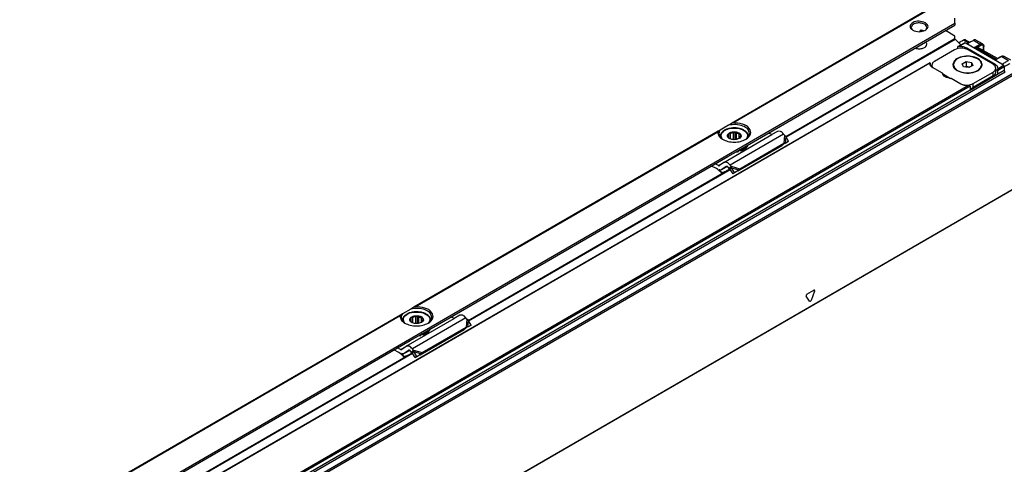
# Model space of a CAD drawing. Header units: millimetres. Extents: x -746 to 1106, y -92 to 517.
# Tile 25 of 55: x -198 to -128, y 39 to 71. Entities that reach past the tile are written whole.
import ezdxf

# ---------------------------------------------------------------- set-up
doc = ezdxf.new("R2010")
doc.units = ezdxf.units.MM

# ---------------------------------------------------------------- blocks, each defined once
blk = doc.blocks.new('REGLA_SV2-720-T__27', base_point=(-976.44, -160.07))
at = {"color": 7, "linetype": 'Continuous'}
for p, q in [((-431.35, 187.01), (-395.72, 207.63)), ((-395.57, 207.58), (-394.35, 206.37)), ((-394.96, 206.01), (-393.6, 206.8)), ((-393.11, 206.57), (-393.5, 206.79)), ((-393.28, 207.39), (-392.46, 206.92)), ((-389.76, 206.58), (-391.16, 207.39)), ((-395.65, 205.34), (-399.9, 202.89)), ((-395.07, 205.88), (-395.07, 205.57)), ((-393.11, 205.75), (-387.1, 202.27)), ((-387.52, 202.27), (-392.82, 205.34)), ((-390.73, 205.85), (-390.79, 205.88)), ((-386.61, 203.47), (-390.73, 205.85)), ((-389.49, 205.14), (-389.49, 206.04)), ((-400.86, 202.6), (-965.46, -124.18)), ((-400.91, 202.39), (-400.89, 202.51)), ((-400.83, 202.55), (-400.83, 202.07)), ((-400.48, 201.68), (-400.48, 202.07)), ((-395.93, 202.05), (-395.93, 202.21)), ((-394.05, 202.38), (-393.23, 202.86)), ((-393.75, 201.74), (-394.05, 202.38)), ((-393.23, 202.86), (-393.23, 201.8)), ((-393.23, 202.86), (-392.11, 202.68)), ((-391.81, 202.04), (-392.63, 201.56)), ((-392.11, 202.68), (-391.81, 202.04)), ((-392.11, 202.68), (-392.11, 201.86)), ((-389.93, 202.05), (-389.93, 202.21)), ((-385.8, 203.91), (-386.71, 203.42)), ((-385.77, 203.93), (-385.58, 203.99)), ((-385.29, 202.05), (-385.68, 202.27)), ((-383.8, 203.13), (-385.2, 203.94)), ((-400.48, 201.94), (-400.66, 201.83)), ((-398.25, 200.38), (-400.32, 201.58)), ((-398.23, 200.29), (-396.54, 199.3)), ((-392.63, 201.56), (-393.75, 201.74)), ((-393.23, 201.8), (-393.42, 201.69)), ((-392.44, 201.67), (-393.23, 201.8)), ((-392.34, 196.82), (-386.59, 200.15)), ((-391.76, 198.18), (-387.52, 200.63)), ((-386.93, 200.64), (-386.93, 201.45)), ((-386.59, 200.97), (-386.59, 200.15)), ((-386.51, 201.45), (-386.52, 201.34)), ((-385.15, 201.8), (-385.15, 200.97)), ((-394.31, 198.1), (-396.38, 199.29)), ((-387.52, 199.82), (-391.76, 197.36)), ((-392.34, 197.64), (-392.34, 196.82)), ((-498.52, 148.13), (-443.19, 180.15)), ((-383.07, 175.93), (-962.19, -159.25)), ((-639.94, 66.28), (-510.36, 141.28))]:
    blk.add_line(p, q, dxfattribs=at)
at = {"color": 3, "linetype": 'Continuous'}
for p, q in [((-431.29, 186.91), (-395.57, 207.58)), ((-394.72, 206.08), (-393.5, 206.79)), ((-392.75, 206.76), (-393.78, 207.36)), ((-385.68, 202.27), (-393.11, 206.57)), ((-391.66, 207.35), (-390.24, 206.53)), ((-391.35, 205.89), (-390.24, 206.53)), ((-390.79, 205.88), (-390.1, 206.29)), ((-393.11, 205.48), (-393.11, 205.75)), ((-386.85, 203.28), (-391.35, 205.89)), ((-389.55, 205.17), (-389.55, 205.96)), ((-400.89, 202.51), (-965.22, -124.1)), ((-400.48, 201.99), (-400.69, 201.87)), ((-387.1, 201.91), (-387.1, 202.27)), ((-385.7, 203.9), (-386.85, 203.28)), ((-386.52, 201.34), (-385.29, 202.05)), ((-385.7, 203.9), (-384.28, 203.08)), ((-385.15, 200.97), (-964.27, -134.21)), ((-964.08, -134.47), (-384.96, 200.71)), ((-962.34, -134.75), (-383.22, 200.43)), ((-962.15, -135.01), (-383.03, 200.17)), ((-387.52, 199.82), (-387.52, 200.63)), ((-386.59, 200.97), (-385.15, 201.8)), ((-391.76, 197.36), (-391.76, 198.18)), ((-392.34, 197.64), (-957.08, -129.22)), ((-392.69, 197.76), (-957.01, -128.85)), ((-498.46, 148.03), (-443.11, 180.06)), ((-383.03, 176.03), (-962.15, -159.15)), ((-426.92, 153.64), (-425.41, 154.51)), ((-425.26, 154.3), (-426.01, 152.35)), ((-426.32, 152.18), (-427.07, 153.25)), ((-639.88, 66.18), (-510.29, 141.18))]:
    blk.add_line(p, q, dxfattribs=at)
blk.add_arc((-390.37, 206.29), 0.276, 359.1864, 60.8137, dxfattribs=at)
at = {"color": 7, "linetype": 'Continuous'}
for centre, radius, start, end in [((-394.69, 205.54), 0.541, 93.0856, 119.78), ((-385.46, 203.47), 0.535, 61.1481, 103.334), ((-385.43, 201.8), 0.283, 0.0306, 59.9695)]:
    blk.add_arc(centre, radius, start, end, dxfattribs=at)
for points, knots in [([(-395.72, 207.63), (-395.69, 207.63), (-395.64, 207.64), (-395.59, 207.6), (-395.57, 207.58)], [0, 0, 0, 0, 0.0695574, 0.1640678, 0.1640678, 0.1640678, 0.1640678]), ([(-393.78, 207.36), (-393.9, 207.29), (-394.14, 207.16), (-394.43, 207), (-394.65, 206.88), (-394.75, 206.83), (-394.79, 206.81)], [0, 0, 0, 0, 0.4158, 0.831604, 0.99358, 1.155556, 1.155556, 1.155556, 1.155556]), ([(-393.28, 207.39), (-393.33, 207.41), (-393.42, 207.45), (-393.56, 207.44), (-393.68, 207.4), (-393.74, 207.37), (-393.78, 207.36)], [0, 0, 0, 0, 0.1484705, 0.312642, 0.4122035, 0.5188611, 0.5188611, 0.5188611, 0.5188611]), ([(-393.6, 206.8), (-393.58, 206.81), (-393.55, 206.82), (-393.51, 206.8), (-393.5, 206.79)], [0, 0, 0, 0, 0.0468022, 0.1042475, 0.1042475, 0.1042475, 0.1042475]), ([(-393.11, 206.57), (-392.99, 206.63), (-392.75, 206.76), (-392.39, 206.96), (-392.02, 207.15), (-391.78, 207.28), (-391.66, 207.35)], [0, 0, 0, 0, 0.408675, 0.817349, 1.233153, 1.648953, 1.648953, 1.648953, 1.648953]), ([(-391.16, 207.39), (-391.2, 207.41), (-391.3, 207.45), (-391.44, 207.43), (-391.56, 207.4), (-391.62, 207.37), (-391.66, 207.35)], [0, 0, 0, 0, 0.1484705, 0.312642, 0.4122035, 0.5188611, 0.5188611, 0.5188611, 0.5188611]), ([(-389.76, 206.58), (-389.72, 206.55), (-389.65, 206.5), (-389.59, 206.42), (-389.55, 206.33), (-389.51, 206.24), (-389.5, 206.14), (-389.5, 206.09), (-389.5, 206.07)], [0, 0, 0, 0, 0.1396054, 0.2468126, 0.3063617, 0.4319103, 0.5343947, 0.5992442, 0.5992442, 0.5992442, 0.5992442]), ([(-394.96, 206.01), (-394.97, 206.01), (-395, 205.99), (-395.03, 205.96), (-395.06, 205.92), (-395.07, 205.9), (-395.07, 205.88)], [0, 0, 0, 0, 0.0400546, 0.0934012, 0.1325496, 0.1784159, 0.1784159, 0.1784159, 0.1784159]), ([(-394.72, 206.08), (-394.43, 206.08), (-393.87, 206.08), (-393.35, 205.86), (-393.11, 205.75)], [0, 0, 0, 0, 0.875241, 1.666828, 1.666828, 1.666828, 1.666828]), ([(-390.79, 205.88), (-390.81, 205.89), (-390.85, 205.9), (-390.93, 205.91), (-391.05, 205.92), (-391.17, 205.92), (-391.27, 205.9), (-391.33, 205.89), (-391.35, 205.89)], [0, 0, 0, 0, 0.0419182, 0.1275053, 0.2532958, 0.3829707, 0.4882212, 0.5609967, 0.5609967, 0.5609967, 0.5609967]), ([(-389.5, 206.07), (-389.5, 206.07), (-389.5, 206.06), (-389.49, 206.06), (-389.49, 206.05), (-389.49, 206.04), (-389.49, 206.04)], [0, 0, 0, 0, 0.00156689, 0.01253514, 0.01899915, 0.02546316, 0.02546316, 0.02546316, 0.02546316]), ([(-400.32, 201.58), (-400.49, 201.69), (-400.79, 201.88), (-400.87, 202.24), (-400.91, 202.39)], [0, 0, 0, 0, 0.573572, 1.041979, 1.041979, 1.041979, 1.041979]), ([(-400.89, 202.51), (-400.89, 202.52), (-400.89, 202.54), (-400.88, 202.57), (-400.87, 202.59), (-400.86, 202.6), (-400.86, 202.6)], [0, 0, 0, 0, 0.0290335, 0.0618154, 0.0878657, 0.1004797, 0.1004797, 0.1004797, 0.1004797]), ([(-400.86, 202.6), (-400.85, 202.6), (-400.85, 202.6), (-400.83, 202.61), (-400.83, 202.57), (-400.83, 202.56), (-400.83, 202.55)], [0, 0, 0, 0, 0.00678221, 0.01356443, 0.04625814, 0.07032487, 0.07032487, 0.07032487, 0.07032487]), ([(-399.9, 202.89), (-400.06, 202.78), (-400.37, 202.58), (-400.45, 202.22), (-400.48, 202.07)], [0, 0, 0, 0, 0.573572, 1.041979, 1.041979, 1.041979, 1.041979]), ([(-400.48, 202.07), (-400.47, 201.97), (-400.45, 201.78), (-400.33, 201.62), (-400.26, 201.54)], [0, 0, 0, 0, 0.2757596, 0.5755628, 0.5755628, 0.5755628, 0.5755628]), ([(-389.83, 202.21), (-389.94, 202.53), (-390.19, 203.29), (-391.47, 203.86), (-392.93, 204.08), (-394.39, 203.86), (-395.67, 203.29), (-395.92, 202.53), (-396.03, 202.21)], [0, 0, 0, 0, 0.988581, 2.299572, 3.868095, 5.436619, 6.74761, 7.736191, 7.736191, 7.736191, 7.736191]), ([(-395.78, 202.75), (-395.84, 202.66), (-395.97, 202.46), (-396.01, 202.24), (-396.03, 202.13)], [0, 0, 0, 0, 0.3496244, 0.6799095, 0.6799095, 0.6799095, 0.6799095]), ([(-396.03, 202.21), (-395.97, 201.97), (-395.85, 201.42), (-395.38, 201.11), (-395.12, 200.94)], [0, 0, 0, 0, 0.72603, 1.615067, 1.615067, 1.615067, 1.615067]), ([(-390.81, 203.44), (-391.32, 203.64), (-392.37, 204.05), (-393.99, 203.9), (-395.48, 203.4), (-395.8, 202.56), (-395.93, 202.21)], [0, 0, 0, 0, 1.607876, 3.343987, 4.834442, 5.923568, 5.923568, 5.923568, 5.923568]), ([(-395.93, 202.21), (-395.83, 201.9), (-395.59, 201.17), (-394.35, 200.61), (-392.93, 200.4), (-391.51, 200.61), (-390.27, 201.17), (-390.03, 201.9), (-389.93, 202.21)], [0, 0, 0, 0, 0.956691, 2.225392, 3.743318, 5.261244, 6.529945, 7.486636, 7.486636, 7.486636, 7.486636]), ([(-395.79, 201.53), (-395.83, 201.61), (-395.91, 201.77), (-395.92, 201.96), (-395.93, 202.05)], [0, 0, 0, 0, 0.2768325, 0.544419, 0.544419, 0.544419, 0.544419]), ([(-395.12, 200.94), (-394.6, 200.74), (-393.51, 200.31), (-391.84, 200.46), (-390.3, 200.98), (-389.97, 201.85), (-389.83, 202.21)], [0, 0, 0, 0, 1.661471, 3.455453, 4.99559, 6.12102, 6.12102, 6.12102, 6.12102]), ([(-389.93, 202.21), (-389.98, 202.45), (-390.1, 202.97), (-390.56, 203.27), (-390.81, 203.44)], [0, 0, 0, 0, 0.70261, 1.562968, 1.562968, 1.562968, 1.562968]), ([(-389.83, 202.13), (-389.85, 202.24), (-389.89, 202.47), (-390.02, 202.66), (-390.08, 202.76)], [0, 0, 0, 0, 0.3305744, 0.6805326, 0.6805326, 0.6805326, 0.6805326]), ([(-389.93, 202.05), (-389.94, 201.95), (-389.95, 201.76), (-390.04, 201.59), (-390.08, 201.5)], [0, 0, 0, 0, 0.2798675, 0.5704392, 0.5704392, 0.5704392, 0.5704392]), ([(-386.93, 201.45), (-386.97, 201.61), (-387.05, 201.96), (-387.35, 202.16), (-387.52, 202.27)], [0, 0, 0, 0, 0.468406, 1.041979, 1.041979, 1.041979, 1.041979]), ([(-387.1, 202.27), (-386.93, 202.16), (-386.63, 201.96), (-386.55, 201.61), (-386.51, 201.45)], [0, 0, 0, 0, 0.573572, 1.041979, 1.041979, 1.041979, 1.041979]), ([(-386.85, 203.28), (-386.84, 203.3), (-386.82, 203.33), (-386.78, 203.36), (-386.75, 203.4), (-386.72, 203.41), (-386.71, 203.42)], [0, 0, 0, 0, 0.0554568, 0.1072276, 0.1550481, 0.1981063, 0.1981063, 0.1981063, 0.1981063]), ([(-385.77, 203.93), (-385.77, 203.93), (-385.78, 203.92), (-385.78, 203.92), (-385.79, 203.92), (-385.79, 203.91), (-385.8, 203.91)], [0, 0, 0, 0, 0.00171113, 0.01368907, 0.02451276, 0.026059, 0.026059, 0.026059, 0.026059]), ([(-385.68, 202.27), (-385.57, 202.34), (-385.33, 202.47), (-384.99, 202.67), (-384.63, 202.88), (-384.4, 203.01), (-384.28, 203.08)], [0, 0, 0, 0, 0.401384, 0.802768, 1.211156, 1.619548, 1.619548, 1.619548, 1.619548]), ([(-385.15, 201.76), (-385.07, 201.81), (-384.89, 201.91), (-384.6, 202.08), (-384.28, 202.26), (-384.05, 202.4), (-383.93, 202.47)], [0, 0, 0, 0, 0.299256, 0.598512, 1.006576, 1.412705, 1.412705, 1.412705, 1.412705]), ([(-396.38, 199.29), (-396.85, 199.34), (-397.67, 199.41), (-398.08, 200.09), (-398.25, 200.38)], [0, 0, 0, 0, 1.332097, 2.278226, 2.278226, 2.278226, 2.278226]), ([(-387.52, 200.63), (-387.35, 200.74), (-387.05, 200.94), (-386.97, 201.3), (-386.93, 201.45)], [0, 0, 0, 0, 0.573572, 1.041979, 1.041979, 1.041979, 1.041979]), ([(-387.52, 199.82), (-387.35, 199.93), (-387.05, 200.13), (-386.97, 200.48), (-386.93, 200.64)], [0, 0, 0, 0, 0.573572, 1.041979, 1.041979, 1.041979, 1.041979]), ([(-386.93, 201.19), (-386.86, 201.13), (-386.72, 201.02), (-386.63, 200.87), (-386.59, 200.79)], [0, 0, 0, 0, 0.2784394, 0.5274307, 0.5274307, 0.5274307, 0.5274307]), ([(-386.59, 200.97), (-386.59, 201), (-386.58, 201.07), (-386.56, 201.16), (-386.54, 201.26), (-386.53, 201.31), (-386.52, 201.34)], [0, 0, 0, 0, 0.0923988, 0.209338, 0.2900054, 0.3724617, 0.3724617, 0.3724617, 0.3724617]), ([(-384.96, 200.71), (-385.01, 200.74), (-385.12, 200.8), (-385.14, 200.91), (-385.15, 200.97)], [0, 0, 0, 0, 0.1603525, 0.3392879, 0.3392879, 0.3392879, 0.3392879]), ([(-392.69, 197.76), (-392.99, 197.76), (-393.55, 197.76), (-394.06, 197.99), (-394.31, 198.1)], [0, 0, 0, 0, 0.875241, 1.666828, 1.666828, 1.666828, 1.666828]), ([(-393.93, 197.93), (-393.55, 197.87), (-392.8, 197.76), (-392.1, 198.04), (-391.76, 198.18)], [0, 0, 0, 0, 1.137157, 2.217641, 2.217641, 2.217641, 2.217641]), ([(-392.34, 197.64), (-392.35, 197.66), (-392.38, 197.72), (-392.48, 197.75), (-392.58, 197.77), (-392.66, 197.76), (-392.69, 197.76)], [0, 0, 0, 0, 0.076293, 0.183125, 0.285862, 0.3966881, 0.3966881, 0.3966881, 0.3966881]), ([(-392.34, 197.13), (-392.24, 197.16), (-392.04, 197.22), (-391.85, 197.32), (-391.76, 197.36)], [0, 0, 0, 0, 0.3193034, 0.6252407, 0.6252407, 0.6252407, 0.6252407])]:
    blk.add_open_spline(points, degree=3, knots=knots, dxfattribs=at)
at = {"color": 3, "linetype": 'Continuous'}
for points, knots in [([(-389.76, 206.58), (-389.78, 206.59), (-389.85, 206.62), (-389.98, 206.63), (-390.11, 206.6), (-390.19, 206.55), (-390.24, 206.53)], [0, 0, 0, 0, 0.0904388, 0.2277459, 0.3586837, 0.5054492, 0.5054492, 0.5054492, 0.5054492]), ([(-389.55, 205.96), (-389.56, 206.04), (-389.57, 206.18), (-389.7, 206.34), (-389.91, 206.38), (-390.03, 206.32), (-390.1, 206.29)], [0, 0, 0, 0, 0.226035, 0.4089413, 0.5896318, 0.811409, 0.811409, 0.811409, 0.811409]), ([(-389.49, 206.04), (-389.5, 206.04), (-389.5, 206.03), (-389.5, 206.02), (-389.5, 206.01), (-389.51, 206), (-389.52, 205.99), (-389.52, 205.98), (-389.54, 205.97), (-389.55, 205.96), (-389.55, 205.96)], [0, 0, 0, 0, 0.0078326, 0.0156652, 0.0317757, 0.0484591, 0.0571521, 0.0658451, 0.0909714, 0.1025475, 0.1025475, 0.1025475, 0.1025475]), ([(-385.7, 203.9), (-385.7, 203.9), (-385.7, 203.91), (-385.71, 203.91), (-385.72, 203.91), (-385.73, 203.92), (-385.74, 203.92), (-385.75, 203.92), (-385.76, 203.92), (-385.77, 203.93), (-385.77, 203.93)], [0, 0, 0, 0, 0.00687495, 0.01374991, 0.02719769, 0.0403884, 0.04682456, 0.05326073, 0.07055502, 0.07859701, 0.07859701, 0.07859701, 0.07859701]), ([(-385.7, 203.9), (-385.66, 203.92), (-385.58, 203.96), (-385.45, 203.99), (-385.32, 203.99), (-385.24, 203.96), (-385.2, 203.94)], [0, 0, 0, 0, 0.1247468, 0.2832637, 0.3843946, 0.5176912, 0.5176912, 0.5176912, 0.5176912]), ([(-425.26, 154.3), (-425.24, 154.38), (-425.2, 154.53), (-425.35, 154.52), (-425.41, 154.51)], [0, 0, 0, 0, 0.2036598, 0.3571808, 0.3571808, 0.3571808, 0.3571808]), ([(-426.92, 153.64), (-426.98, 153.58), (-427.1, 153.48), (-427.08, 153.32), (-427.07, 153.25)], [0, 0, 0, 0, 0.2443305, 0.4481876, 0.4481876, 0.4481876, 0.4481876]), ([(-426.32, 152.18), (-426.26, 152.16), (-426.12, 152.13), (-426.05, 152.27), (-426.01, 152.35)], [0, 0, 0, 0, 0.1536528, 0.3979015, 0.3979015, 0.3979015, 0.3979015])]:
    blk.add_open_spline(points, degree=3, knots=knots, dxfattribs=at)
at = {"color": 7, "linetype": 'Continuous'}
blk.add_open_spline([(-392.82, 205.34), (-393.3, 205.51), (-394.24, 205.85), (-395.18, 205.51), (-395.65, 205.34)], degree=3, dxfattribs=at)
blk = doc.blocks.new('SOPORTE_SV2-T__28', base_point=(-984.07, -154.91))
at = {"color": 3, "linetype": 'Continuous'}
for p, q in [((-442.53, 189.87), (-399.94, 214.53)), ((-400.67, 214.18), (-442.83, 189.77)), ((-506.43, 146.77), (-395.58, 210.94)), ((-402.73, 209.47), (-402.96, 209.33)), ((-445.64, 188.14), (-510.01, 150.89)), ((-509.71, 151), (-445.74, 188.02)), ((-431.83, 187.52), (-443.14, 180.97)), ((-431.62, 187.26), (-431.77, 185.59)), ((-431.36, 187.03), (-431.48, 185.62)), ((-445.62, 180.85), (-444.49, 181.51)), ((-442.94, 180.71), (-441.08, 180.2)), ((-442.83, 180.39), (-441.27, 179.96)), ((-512.82, 149.26), (-651.43, 69.04)), ((-651.13, 69.14), (-512.91, 149.14)), ((-499, 148.64), (-510.32, 142.09)), ((-498.8, 148.38), (-498.94, 146.71)), ((-498.54, 148.15), (-498.66, 146.74)), ((-647.85, 64.92), (-506.43, 146.77)), ((-512.8, 141.97), (-511.66, 142.63)), ((-510.11, 141.83), (-508.26, 141.32)), ((-510, 141.51), (-508.44, 141.08))]:
    blk.add_line(p, q, dxfattribs=at)
at = {"color": 7, "linetype": 'Continuous'}
for p, q in [((-441.37, 184.05), (-395.58, 210.54)), ((-395.58, 210.94), (-395.58, 212)), ((-402.96, 209.17), (-402.96, 209.33)), ((-402.79, 209.19), (-402.43, 209.4)), ((-395.58, 208.25), (-397.56, 209.4)), ((-395.58, 207.59), (-395.58, 208.25)), ((-442.83, 189.77), (-443.49, 189.39)), ((-445.26, 188.37), (-445.64, 188.14)), ((-443.49, 189.39), (-445.26, 188.37)), ((-444.44, 181.54), (-434.31, 187.4)), ((-443.44, 187.34), (-443.39, 187.67)), ((-443.39, 186.67), (-443.39, 187.67)), ((-443.39, 187.67), (-443.05, 187.63)), ((-443.05, 186.46), (-443.05, 187.63)), ((-442.39, 187.79), (-442.06, 187.98)), ((-442.39, 186.33), (-442.39, 187.79)), ((-442.06, 187.98), (-441.77, 187.74)), ((-442.06, 186.33), (-442.06, 187.98)), ((-441.77, 186.37), (-441.77, 187.74)), ((-441.2, 187.49), (-440.91, 187.47)), ((-441.2, 186.58), (-441.2, 187.49)), ((-440.91, 187.47), (-440.96, 187.15)), ((-434.31, 187.4), (-434.98, 187.74)), ((-433.13, 188.09), (-434.31, 187.4)), ((-431.62, 187.26), (-431.83, 187.52)), ((-445.25, 187), (-445.25, 186.93)), ((-443.59, 186.84), (-443.54, 186.93)), ((-443.3, 186.59), (-443.59, 186.84)), ((-443.54, 186.93), (-443.55, 187.04)), ((-443.54, 186.8), (-443.54, 186.93)), ((-443.44, 186.72), (-443.44, 187.34)), ((-443.27, 186.57), (-443.3, 186.59)), ((-443.17, 186.51), (-443.27, 186.57)), ((-441.06, 186.74), (-441.11, 186.65)), ((-441.08, 180.2), (-431.77, 185.59)), ((-440.96, 187.15), (-440.95, 187.04)), ((-440.96, 186.94), (-440.96, 187.15)), ((-439.25, 187), (-439.25, 186.92)), ((-431.77, 185.59), (-431.99, 185.3)), ((-431.84, 185.38), (-431.89, 185.35)), ((-431.48, 185.62), (-431.84, 185.38)), ((-431.77, 185.59), (-431.48, 185.62)), ((-431.36, 187.03), (-431.62, 187.26)), ((-431.48, 185.62), (-430.75, 186.01)), ((-430.75, 186.01), (-431.36, 187.03)), ((-430.75, 186.01), (-431.34, 185.61)), ((-443.59, 182.77), (-441.37, 184.05)), ((-441.45, 179.71), (-432.13, 185.1)), ((-441.37, 184.05), (-441.35, 184)), ((-441.35, 184), (-441.35, 183.83)), ((-440.89, 184.11), (-440.89, 183.94)), ((-432.1, 185.15), (-432.13, 185.1)), ((-431.99, 185.3), (-432.1, 185.15)), ((-508.54, 145.17), (-443.59, 182.77)), ((-445.62, 180.85), (-446.3, 181.19)), ((-444.49, 181.51), (-445.38, 180.85)), ((-444.44, 181.54), (-444.49, 181.51)), ((-446, 180.22), (-447.05, 180.75)), ((-444.85, 180.01), (-444.9, 179.98)), ((-444.86, 179.38), (-444.9, 179.26)), ((-443.96, 180.67), (-444.85, 180.01)), ((-443.71, 180.66), (-444.85, 180.01)), ((-443.94, 180.68), (-443.96, 180.67)), ((-443.3, 180.23), (-443.51, 180.49)), ((-443.16, 180.42), (-443.3, 180.23)), ((-442.94, 180.71), (-443.16, 180.42)), ((-443.03, 180.24), (-443.16, 180.14)), ((-442.52, 179.14), (-443.16, 180.14)), ((-442.94, 180.71), (-443.14, 180.97)), ((-442.83, 180.39), (-443.03, 180.24)), ((-442.83, 180.39), (-442.94, 180.71)), ((-442.19, 179.39), (-442.83, 180.39)), ((-442.19, 179.39), (-442.52, 179.14)), ((-442.19, 179.39), (-441.27, 179.96)), ((-441.27, 179.96), (-441.6, 179.71)), ((-441.3, 179.91), (-441.45, 179.71)), ((-441.27, 179.96), (-441.3, 179.91)), ((-441.27, 179.96), (-441.08, 180.2)), ((-510.66, 150.51), (-512.43, 149.49)), ((-510.01, 150.89), (-510.66, 150.51)), ((-512.43, 149.49), (-512.82, 149.26)), ((-512.43, 148.12), (-512.43, 148.05)), ((-511.62, 142.66), (-501.49, 148.52)), ((-510.76, 147.96), (-510.71, 148.05)), ((-510.47, 147.72), (-510.76, 147.96)), ((-510.71, 148.05), (-510.73, 148.16)), ((-510.71, 147.92), (-510.71, 148.05)), ((-510.62, 148.46), (-510.57, 148.79)), ((-510.62, 147.84), (-510.62, 148.46)), ((-510.57, 147.79), (-510.57, 148.79)), ((-510.57, 148.79), (-510.23, 148.75)), ((-510.23, 147.58), (-510.23, 148.75)), ((-509.57, 148.91), (-509.23, 149.11)), ((-509.57, 147.45), (-509.57, 148.91)), ((-509.23, 147.45), (-509.23, 149.11)), ((-509.23, 149.11), (-508.94, 148.86)), ((-508.94, 147.49), (-508.94, 148.86)), ((-508.38, 147.71), (-508.38, 148.61)), ((-508.38, 148.61), (-508.09, 148.59)), ((-508.24, 147.86), (-508.29, 147.77)), ((-508.09, 148.59), (-508.14, 148.27)), ((-508.14, 148.06), (-508.14, 148.27)), ((-508.14, 148.27), (-508.13, 148.16)), ((-506.43, 148.12), (-506.43, 148.05)), ((-501.49, 148.52), (-502.16, 148.86)), ((-500.3, 149.21), (-501.49, 148.52)), ((-498.8, 148.38), (-499, 148.64)), ((-498.54, 148.15), (-498.8, 148.38)), ((-497.92, 147.13), (-498.54, 148.15)), ((-510.45, 147.69), (-510.47, 147.72)), ((-510.34, 147.63), (-510.45, 147.69)), ((-508.62, 140.83), (-499.31, 146.22)), ((-508.29, 147.77), (-508.4, 147.69)), ((-508.26, 141.32), (-498.94, 146.71)), ((-499.27, 146.27), (-499.31, 146.22)), ((-499.16, 146.42), (-499.27, 146.27)), ((-498.94, 146.71), (-499.16, 146.42)), ((-499.02, 146.5), (-499.07, 146.47)), ((-498.66, 146.74), (-499.02, 146.5)), ((-498.94, 146.71), (-498.66, 146.74)), ((-498.66, 146.74), (-497.92, 147.13)), ((-497.92, 147.13), (-498.52, 146.73)), ((-649.96, 63.32), (-510.76, 143.89)), ((-510.76, 143.89), (-508.54, 145.17)), ((-508.54, 145.17), (-508.53, 145.12)), ((-508.53, 145.12), (-508.53, 144.95)), ((-508.06, 145.23), (-508.06, 145.06)), ((-513.17, 141.34), (-514.23, 141.87)), ((-512.8, 141.97), (-513.47, 142.31)), ((-511.66, 142.63), (-512.56, 141.97)), ((-511.13, 141.79), (-512.02, 141.13)), ((-510.89, 141.78), (-512.02, 141.13)), ((-511.62, 142.66), (-511.66, 142.63)), ((-511.12, 141.8), (-511.13, 141.79)), ((-510.48, 141.35), (-510.68, 141.61)), ((-510.11, 141.83), (-510.33, 141.54)), ((-510.11, 141.83), (-510.32, 142.09)), ((-510, 141.51), (-510.11, 141.83)), ((-512.03, 140.51), (-512.08, 140.38)), ((-512.02, 141.13), (-512.07, 141.1)), ((-510.33, 141.54), (-510.48, 141.35)), ((-510.21, 141.36), (-510.34, 141.26)), ((-509.7, 140.26), (-510.34, 141.26)), ((-510, 141.51), (-510.21, 141.36)), ((-509.36, 140.51), (-510, 141.51)), ((-509.7, 140.26), (-508.78, 140.83)), ((-509.36, 140.51), (-509.7, 140.26)), ((-509.36, 140.51), (-508.44, 141.08)), ((-508.44, 141.08), (-508.78, 140.83)), ((-508.48, 141.03), (-508.62, 140.83)), ((-508.44, 141.08), (-508.48, 141.03)), ((-508.44, 141.08), (-508.26, 141.32))]:
    blk.add_line(p, q, dxfattribs=at)
for centre, radius, start, end in [((-402.83, 209.33), 0.13, 116.6564, 176.8143), ((-402.77, 209.23), 0.244, 79.3694, 118.8701), ((-442.3, 185.91), 1.88, 92.8922, 113.7103), ((-443.05, 187.03), 0.504, 141.4388, 178.6694), ((-441.46, 187.05), 0.504, 321.4388, 358.6694), ((-431.41, 184.62), 0.867, 123.5454, 142.3893), ((-452.37, 171.9), 10.48, 44.5866, 52.547), ((-452.86, 171.47), 11.26, 44.6858, 49.0416), ((-510.22, 148.15), 0.504, 141.4388, 178.6694), ((-509.47, 147.03), 1.88, 92.8922, 113.7103), ((-508.63, 148.17), 0.504, 321.4388, 358.6694), ((-498.59, 145.74), 0.867, 123.5454, 142.3893), ((-519.55, 133.02), 10.48, 44.5866, 52.547), ((-520.03, 132.59), 11.26, 44.6858, 49.0416)]:
    blk.add_arc(centre, radius, start, end, dxfattribs=at)
for points, knots in [([(-401.84, 211.04), (-402.28, 211.18), (-403.17, 211.47), (-404.43, 211.28), (-405.36, 210.23), (-404.8, 209.73), (-404.52, 209.48)], [0, 0, 0, 0, 1.383236, 2.765803, 3.721655, 4.680409, 4.680409, 4.680409, 4.680409]), ([(-402.02, 210.73), (-402.3, 210.84), (-402.88, 211.07), (-403.76, 210.99), (-404.58, 210.71), (-404.76, 210.25), (-404.83, 210.06)], [0, 0, 0, 0, 0.884332, 1.839193, 2.658943, 3.257962, 3.257962, 3.257962, 3.257962]), ([(-401.53, 210.06), (-401.56, 210.19), (-401.63, 210.48), (-401.88, 210.64), (-402.02, 210.73)], [0, 0, 0, 0, 0.3864353, 0.8596324, 0.8596324, 0.8596324, 0.8596324]), ([(-401.84, 209.48), (-401.56, 209.74), (-401, 210.26), (-401.56, 210.78), (-401.84, 211.04)], [0, 0, 0, 0, 0.959582, 1.917227, 1.917227, 1.917227, 1.917227]), ([(-395.58, 210.94), (-395.58, 210.9), (-395.58, 210.81), (-395.58, 210.7), (-395.58, 210.61), (-395.58, 210.57), (-395.58, 210.54)], [0, 0, 0, 0, 0.1257151, 0.2517265, 0.3229533, 0.3941802, 0.3941802, 0.3941802, 0.3941802]), ([(-404.83, 210.06), (-404.81, 209.94), (-404.76, 209.68), (-404.54, 209.52), (-404.43, 209.43)], [0, 0, 0, 0, 0.3515742, 0.7707547, 0.7707547, 0.7707547, 0.7707547]), ([(-402.21, 209.32), (-402.29, 209.35), (-402.46, 209.42), (-402.64, 209.45), (-402.73, 209.47)], [0, 0, 0, 0, 0.262115, 0.5445453, 0.5445453, 0.5445453, 0.5445453]), ([(-401.94, 209.43), (-401.82, 209.52), (-401.61, 209.68), (-401.56, 209.94), (-401.53, 210.06)], [0, 0, 0, 0, 0.4191805, 0.7707547, 0.7707547, 0.7707547, 0.7707547]), ([(-403.99, 205.68), (-403.86, 205.64), (-403.6, 205.57), (-403.04, 205.54), (-402.4, 205.63), (-401.72, 205.94), (-401.59, 206.34), (-401.53, 206.51)], [0, 0, 0, 0, 0.393099, 0.817655, 1.66033, 2.344422, 2.876379, 2.876379, 2.876379, 2.876379]), ([(-401.53, 206.51), (-401.54, 206.59), (-401.57, 206.77), (-401.68, 206.91), (-401.74, 206.98)], [0, 0, 0, 0, 0.2479843, 0.5215294, 0.5215294, 0.5215294, 0.5215294]), ([(-439, 187.65), (-439.1, 187.97), (-439.32, 188.7), (-440.52, 189.31), (-441.94, 189.62), (-442.97, 189.47), (-443.49, 189.39)], [0, 0, 0, 0, 0.965075, 2.221676, 3.738236, 5.304896, 5.304896, 5.304896, 5.304896]), ([(-442.53, 189.87), (-442.56, 189.87), (-442.61, 189.87), (-442.69, 189.84), (-442.76, 189.81), (-442.81, 189.78), (-442.83, 189.77)], [0, 0, 0, 0, 0.0734003, 0.1587344, 0.2353656, 0.3163356, 0.3163356, 0.3163356, 0.3163356]), ([(-439.79, 186.42), (-439.36, 186.73), (-438.56, 187.32), (-439, 188.99), (-440.6, 189.77), (-441.85, 189.84), (-442.53, 189.87)], [0, 0, 0, 0, 1.455255, 2.691301, 4.367062, 6.435058, 6.435058, 6.435058, 6.435058]), ([(-445.64, 188.14), (-445.65, 188.14), (-445.68, 188.12), (-445.71, 188.09), (-445.73, 188.06), (-445.74, 188.03), (-445.74, 188.02)], [0, 0, 0, 0, 0.0367307, 0.0792474, 0.12201, 0.1619299, 0.1619299, 0.1619299, 0.1619299]), ([(-445.74, 188.02), (-445.7, 187.71), (-445.63, 187.02), (-445.04, 186.63), (-444.72, 186.42)], [0, 0, 0, 0, 0.890353, 1.989812, 1.989812, 1.989812, 1.989812]), ([(-445.26, 188.37), (-445.33, 188.25), (-445.46, 188.03), (-445.49, 187.78), (-445.5, 187.65)], [0, 0, 0, 0, 0.3959861, 0.7662165, 0.7662165, 0.7662165, 0.7662165]), ([(-445.5, 187.65), (-445.45, 187.42), (-445.35, 186.91), (-444.94, 186.59), (-444.72, 186.42)], [0, 0, 0, 0, 0.687645, 1.506294, 1.506294, 1.506294, 1.506294]), ([(-439.25, 187), (-439.26, 187.11), (-439.28, 187.3), (-439.4, 187.59), (-439.59, 187.87), (-439.93, 188.19), (-440.38, 188.44), (-440.89, 188.64), (-441.5, 188.78), (-442.15, 188.84), (-442.9, 188.79), (-443.55, 188.67), (-444.16, 188.43), (-444.6, 188.16), (-444.91, 187.87), (-445.11, 187.58), (-445.23, 187.29), (-445.24, 187.09), (-445.25, 187)], [0, 0, 0, 0, 0.327827, 0.579447, 0.936182, 1.326889, 1.9766, 2.456624, 2.982109, 3.84194, 4.392471, 5.227196, 5.817062, 6.35719, 6.747898, 7.104632, 7.401196, 7.684194, 7.684194, 7.684194, 7.684194]), ([(-443.59, 186.84), (-443.65, 186.99), (-443.78, 187.3), (-443.53, 187.54), (-443.4, 187.67)], [0, 0, 0, 0, 0.4356856, 0.9330723, 0.9330723, 0.9330723, 0.9330723]), ([(-443.4, 187.67), (-443.2, 187.78), (-442.78, 188.01), (-442.31, 187.99), (-442.06, 187.98)], [0, 0, 0, 0, 0.667155, 1.406092, 1.406092, 1.406092, 1.406092]), ([(-442.06, 187.98), (-441.92, 187.97), (-441.66, 187.95), (-441.33, 187.82), (-441.07, 187.67), (-440.96, 187.53), (-440.91, 187.47)], [0, 0, 0, 0, 0.403195, 0.789133, 1.060802, 1.29056, 1.29056, 1.29056, 1.29056]), ([(-441.77, 187.74), (-441.66, 187.71), (-441.46, 187.65), (-441.28, 187.54), (-441.2, 187.49)], [0, 0, 0, 0, 0.3295971, 0.6222375, 0.6222375, 0.6222375, 0.6222375]), ([(-440.91, 187.47), (-440.85, 187.33), (-440.72, 187.01), (-440.98, 186.77), (-441.11, 186.65)], [0, 0, 0, 0, 0.4357913, 0.9355038, 0.9355038, 0.9355038, 0.9355038]), ([(-439.79, 186.42), (-439.56, 186.59), (-439.15, 186.91), (-439.05, 187.42), (-439, 187.65)], [0, 0, 0, 0, 0.818649, 1.506294, 1.506294, 1.506294, 1.506294]), ([(-431.83, 187.52), (-432.03, 187.76), (-432.39, 188.17), (-432.91, 188.11), (-433.13, 188.09)], [0, 0, 0, 0, 0.879341, 1.502415, 1.502415, 1.502415, 1.502415]), ([(-444.72, 186.42), (-444.34, 186.25), (-443.56, 185.9), (-442.25, 185.79), (-440.94, 185.9), (-440.16, 186.25), (-439.79, 186.42)], [0, 0, 0, 0, 1.213054, 2.555157, 3.897261, 5.110315, 5.110315, 5.110315, 5.110315]), ([(-443.27, 186.57), (-443.34, 186.61), (-443.46, 186.68), (-443.55, 186.79), (-443.59, 186.84)], [0, 0, 0, 0, 0.2239465, 0.4200718, 0.4200718, 0.4200718, 0.4200718]), ([(-441.11, 186.65), (-441.13, 186.63), (-441.17, 186.6), (-441.21, 186.58), (-441.23, 186.57)], [0, 0, 0, 0, 0.0704419, 0.1428296, 0.1428296, 0.1428296, 0.1428296]), ([(-441.84, 183.77), (-441.76, 183.78), (-441.59, 183.79), (-441.43, 183.82), (-441.35, 183.83)], [0, 0, 0, 0, 0.2468578, 0.4927179, 0.4927179, 0.4927179, 0.4927179]), ([(-441.49, 183.97), (-441.46, 183.98), (-441.42, 183.99), (-441.37, 183.99), (-441.35, 184)], [0, 0, 0, 0, 0.0691223, 0.1381315, 0.1381315, 0.1381315, 0.1381315]), ([(-440.89, 183.94), (-440.93, 183.97), (-441.01, 184.03), (-441.15, 184.03), (-441.28, 184), (-441.33, 183.95), (-441.35, 183.93)], [0, 0, 0, 0, 0.1347034, 0.3001229, 0.4173198, 0.5085979, 0.5085979, 0.5085979, 0.5085979]), ([(-441.12, 184.17), (-441.13, 184.17), (-441.15, 184.16), (-441.17, 184.16), (-441.18, 184.15)], [0, 0, 0, 0, 0.03052384, 0.06108755, 0.06108755, 0.06108755, 0.06108755]), ([(-439.45, 185.15), (-439.65, 184.94), (-440.11, 184.45), (-440.76, 184.27), (-441.12, 184.17)], [0, 0, 0, 0, 0.876211, 1.967943, 1.967943, 1.967943, 1.967943]), ([(-440.89, 184.11), (-440.91, 184.13), (-440.96, 184.17), (-441.02, 184.18), (-441.05, 184.19)], [0, 0, 0, 0, 0.0823055, 0.1799434, 0.1799434, 0.1799434, 0.1799434]), ([(-440.89, 183.94), (-440.49, 184.08), (-439.78, 184.32), (-439.43, 184.97), (-439.28, 185.25)], [0, 0, 0, 0, 1.214021, 2.142533, 2.142533, 2.142533, 2.142533]), ([(-440.89, 184.11), (-440.54, 184.23), (-439.91, 184.44), (-439.52, 184.98), (-439.35, 185.21)], [0, 0, 0, 0, 1.082248, 1.936394, 1.936394, 1.936394, 1.936394]), ([(-443.14, 180.97), (-443.35, 181.21), (-443.7, 181.62), (-444.22, 181.57), (-444.44, 181.54)], [0, 0, 0, 0, 0.879341, 1.502415, 1.502415, 1.502415, 1.502415]), ([(-445.62, 180.85), (-445.58, 180.84), (-445.51, 180.8), (-445.43, 180.83), (-445.4, 180.84)], [0, 0, 0, 0, 0.1279345, 0.2345827, 0.2345827, 0.2345827, 0.2345827]), ([(-444.9, 179.98), (-444.99, 179.94), (-445.18, 179.87), (-445.37, 179.94), (-445.48, 179.97)], [0, 0, 0, 0, 0.2772697, 0.5991556, 0.5991556, 0.5991556, 0.5991556]), ([(-444.5, 179.39), (-444.57, 179.37), (-444.7, 179.33), (-444.84, 179.28), (-444.9, 179.26)], [0, 0, 0, 0, 0.2122521, 0.4247161, 0.4247161, 0.4247161, 0.4247161]), ([(-444.86, 179.38), (-444.75, 179.42), (-444.54, 179.49), (-444.31, 179.56), (-444.16, 179.61), (-444.11, 179.63), (-444.09, 179.63)], [0, 0, 0, 0, 0.3297466, 0.6589737, 0.7331945, 0.8073878, 0.8073878, 0.8073878, 0.8073878]), ([(-443.51, 180.49), (-443.58, 180.57), (-443.69, 180.7), (-443.87, 180.68), (-443.94, 180.68)], [0, 0, 0, 0, 0.2931137, 0.500805, 0.500805, 0.500805, 0.500805]), ([(-443.16, 180.14), (-443.18, 180.15), (-443.2, 180.16), (-443.23, 180.18), (-443.27, 180.21), (-443.29, 180.22), (-443.3, 180.23)], [0, 0, 0, 0, 0.0408745, 0.0819997, 0.1230501, 0.1643534, 0.1643534, 0.1643534, 0.1643534]), ([(-441.6, 179.71), (-441.59, 179.71), (-441.56, 179.71), (-441.52, 179.71), (-441.49, 179.71), (-441.46, 179.71), (-441.45, 179.71)], [0, 0, 0, 0, 0.0384606, 0.076677, 0.1145063, 0.152093, 0.152093, 0.152093, 0.152093]), ([(-506.43, 148.12), (-506.44, 148.23), (-506.45, 148.42), (-506.57, 148.7), (-506.75, 148.98), (-507.04, 149.25), (-507.48, 149.53), (-508.05, 149.76), (-508.73, 149.91), (-509.37, 149.95), (-510.07, 149.92), (-510.76, 149.78), (-511.37, 149.53), (-511.78, 149.27), (-512.07, 149), (-512.28, 148.72), (-512.4, 148.41), (-512.42, 148.21), (-512.43, 148.12)], [0, 0, 0, 0, 0.327827, 0.579447, 0.882575, 1.326849, 1.75369, 2.45675, 3.137203, 3.842218, 4.392749, 5.227474, 5.930533, 6.357375, 6.69045, 7.104663, 7.401227, 7.684225, 7.684225, 7.684225, 7.684225]), ([(-506.18, 148.77), (-506.27, 149.09), (-506.5, 149.83), (-507.7, 150.43), (-509.11, 150.74), (-510.14, 150.59), (-510.66, 150.51)], [0, 0, 0, 0, 0.965075, 2.221676, 3.738236, 5.304896, 5.304896, 5.304896, 5.304896]), ([(-509.71, 151), (-509.73, 150.99), (-509.78, 150.99), (-509.85, 150.96), (-509.93, 150.93), (-509.98, 150.91), (-510.01, 150.89)], [0, 0, 0, 0, 0.0598865, 0.1587318, 0.2234386, 0.3163316, 0.3163316, 0.3163316, 0.3163316]), ([(-506.96, 147.54), (-506.53, 147.85), (-505.73, 148.44), (-506.17, 150.11), (-507.78, 150.89), (-509.02, 150.96), (-509.71, 151)], [0, 0, 0, 0, 1.455255, 2.691301, 4.367062, 6.435058, 6.435058, 6.435058, 6.435058]), ([(-512.82, 149.26), (-512.83, 149.26), (-512.85, 149.24), (-512.88, 149.21), (-512.91, 149.18), (-512.91, 149.15), (-512.91, 149.14)], [0, 0, 0, 0, 0.0367307, 0.0792474, 0.1274998, 0.1619196, 0.1619196, 0.1619196, 0.1619196]), ([(-512.91, 149.14), (-512.88, 148.83), (-512.8, 148.14), (-512.22, 147.75), (-511.89, 147.54)], [0, 0, 0, 0, 0.890353, 1.989812, 1.989812, 1.989812, 1.989812]), ([(-512.43, 149.49), (-512.5, 149.37), (-512.64, 149.15), (-512.66, 148.9), (-512.68, 148.77)], [0, 0, 0, 0, 0.3959861, 0.7662165, 0.7662165, 0.7662165, 0.7662165]), ([(-512.68, 148.77), (-512.63, 148.54), (-512.53, 148.03), (-512.12, 147.71), (-511.89, 147.54)], [0, 0, 0, 0, 0.687645, 1.506294, 1.506294, 1.506294, 1.506294]), ([(-510.76, 147.96), (-510.82, 148.11), (-510.96, 148.42), (-510.71, 148.66), (-510.58, 148.79)], [0, 0, 0, 0, 0.4356856, 0.9330723, 0.9330723, 0.9330723, 0.9330723]), ([(-510.45, 147.69), (-510.51, 147.73), (-510.63, 147.8), (-510.72, 147.91), (-510.76, 147.96)], [0, 0, 0, 0, 0.2239465, 0.4200718, 0.4200718, 0.4200718, 0.4200718]), ([(-510.58, 148.79), (-510.38, 148.9), (-509.96, 149.13), (-509.48, 149.11), (-509.23, 149.11)], [0, 0, 0, 0, 0.667155, 1.406092, 1.406092, 1.406092, 1.406092]), ([(-509.23, 149.11), (-509.1, 149.09), (-508.83, 149.07), (-508.5, 148.94), (-508.24, 148.79), (-508.14, 148.65), (-508.09, 148.59)], [0, 0, 0, 0, 0.403195, 0.789133, 1.060802, 1.29056, 1.29056, 1.29056, 1.29056]), ([(-508.94, 148.86), (-508.84, 148.83), (-508.63, 148.78), (-508.46, 148.66), (-508.38, 148.61)], [0, 0, 0, 0, 0.3295971, 0.6222375, 0.6222375, 0.6222375, 0.6222375]), ([(-508.09, 148.59), (-508.03, 148.45), (-507.9, 148.13), (-508.15, 147.89), (-508.29, 147.77)], [0, 0, 0, 0, 0.4357913, 0.9355038, 0.9355038, 0.9355038, 0.9355038]), ([(-506.96, 147.54), (-506.74, 147.71), (-506.32, 148.03), (-506.22, 148.54), (-506.18, 148.77)], [0, 0, 0, 0, 0.818649, 1.506294, 1.506294, 1.506294, 1.506294]), ([(-499, 148.64), (-499.21, 148.88), (-499.56, 149.29), (-500.09, 149.23), (-500.3, 149.21)], [0, 0, 0, 0, 0.879341, 1.502415, 1.502415, 1.502415, 1.502415]), ([(-511.89, 147.54), (-511.52, 147.37), (-510.74, 147.02), (-509.43, 146.91), (-508.11, 147.02), (-507.33, 147.37), (-506.96, 147.54)], [0, 0, 0, 0, 1.213054, 2.555157, 3.897261, 5.110315, 5.110315, 5.110315, 5.110315]), ([(-508.4, 147.69), (-508.72, 147.57), (-509.36, 147.34), (-510.01, 147.53), (-510.34, 147.63)], [0, 0, 0, 0, 0.984223, 1.984571, 1.984571, 1.984571, 1.984571]), ([(-506.63, 146.27), (-506.83, 146.06), (-507.29, 145.57), (-507.93, 145.39), (-508.29, 145.29)], [0, 0, 0, 0, 0.876211, 1.967943, 1.967943, 1.967943, 1.967943]), ([(-508.06, 145.06), (-507.66, 145.2), (-506.96, 145.44), (-506.61, 146.09), (-506.45, 146.37)], [0, 0, 0, 0, 1.214021, 2.142533, 2.142533, 2.142533, 2.142533]), ([(-508.06, 145.23), (-507.71, 145.35), (-507.08, 145.56), (-506.7, 146.1), (-506.52, 146.33)], [0, 0, 0, 0, 1.082248, 1.936394, 1.936394, 1.936394, 1.936394]), ([(-509.02, 144.89), (-508.93, 144.9), (-508.77, 144.91), (-508.61, 144.94), (-508.53, 144.95)], [0, 0, 0, 0, 0.2468578, 0.4927179, 0.4927179, 0.4927179, 0.4927179]), ([(-508.66, 145.1), (-508.64, 145.1), (-508.59, 145.11), (-508.55, 145.11), (-508.53, 145.12)], [0, 0, 0, 0, 0.0691223, 0.1381315, 0.1381315, 0.1381315, 0.1381315]), ([(-508.06, 145.06), (-508.1, 145.09), (-508.18, 145.15), (-508.33, 145.15), (-508.45, 145.13), (-508.5, 145.07), (-508.53, 145.05)], [0, 0, 0, 0, 0.1347034, 0.3001229, 0.4173198, 0.5085979, 0.5085979, 0.5085979, 0.5085979]), ([(-508.29, 145.29), (-508.3, 145.29), (-508.32, 145.28), (-508.34, 145.28), (-508.35, 145.28)], [0, 0, 0, 0, 0.03052384, 0.06108755, 0.06108755, 0.06108755, 0.06108755]), ([(-508.06, 145.23), (-508.08, 145.25), (-508.13, 145.29), (-508.19, 145.3), (-508.22, 145.31)], [0, 0, 0, 0, 0.0823055, 0.1799434, 0.1799434, 0.1799434, 0.1799434]), ([(-512.8, 141.97), (-512.76, 141.96), (-512.68, 141.92), (-512.61, 141.95), (-512.57, 141.96)], [0, 0, 0, 0, 0.1279345, 0.2345827, 0.2345827, 0.2345827, 0.2345827]), ([(-510.32, 142.09), (-510.52, 142.33), (-510.87, 142.74), (-511.4, 142.69), (-511.62, 142.66)], [0, 0, 0, 0, 0.879341, 1.502415, 1.502415, 1.502415, 1.502415]), ([(-510.68, 141.61), (-510.75, 141.69), (-510.87, 141.82), (-511.04, 141.81), (-511.12, 141.8)], [0, 0, 0, 0, 0.2931137, 0.500805, 0.500805, 0.500805, 0.500805]), ([(-512.07, 141.1), (-512.16, 141.06), (-512.35, 140.99), (-512.55, 141.06), (-512.65, 141.09)], [0, 0, 0, 0, 0.2772697, 0.5991556, 0.5991556, 0.5991556, 0.5991556]), ([(-511.68, 140.51), (-511.74, 140.49), (-511.88, 140.45), (-512.01, 140.4), (-512.08, 140.38)], [0, 0, 0, 0, 0.2122516, 0.4247161, 0.4247161, 0.4247161, 0.4247161]), ([(-512.03, 140.51), (-511.93, 140.54), (-511.72, 140.61), (-511.48, 140.68), (-511.33, 140.73), (-511.29, 140.75), (-511.26, 140.75)], [0, 0, 0, 0, 0.3297602, 0.6589737, 0.7331938, 0.8073878, 0.8073878, 0.8073878, 0.8073878]), ([(-510.34, 141.26), (-510.35, 141.27), (-510.37, 141.28), (-510.41, 141.31), (-510.44, 141.33), (-510.47, 141.34), (-510.48, 141.35)], [0, 0, 0, 0, 0.0408745, 0.0819997, 0.1230501, 0.1643534, 0.1643534, 0.1643534, 0.1643534]), ([(-508.78, 140.83), (-508.76, 140.83), (-508.74, 140.83), (-508.7, 140.83), (-508.66, 140.83), (-508.64, 140.83), (-508.62, 140.83)], [0, 0, 0, 0, 0.0384606, 0.076677, 0.1145063, 0.152093, 0.152093, 0.152093, 0.152093])]:
    blk.add_open_spline(points, degree=3, knots=knots, dxfattribs=at)
for points in [[(-404.52, 209.48), (-404.08, 209.32), (-403.18, 209), (-402.29, 209.32), (-401.84, 209.48)], [(-441.23, 186.57), (-441.57, 186.44), (-442.25, 186.2), (-442.93, 186.44), (-443.27, 186.57)], [(-445.4, 180.84), (-445.39, 180.84), (-445.39, 180.85), (-445.38, 180.85), (-445.38, 180.85)], [(-512.57, 141.96), (-512.57, 141.96), (-512.56, 141.97), (-512.56, 141.97), (-512.56, 141.97)]]:
    blk.add_open_spline(points, degree=3, dxfattribs=at)
at = {"color": 3, "linetype": 'Continuous'}
for points, knots in [([(-444.79, 186.48), (-444.92, 186.73), (-445.2, 187.27), (-444.54, 188.27), (-443.24, 188.77), (-441.63, 188.83), (-440.18, 188.42), (-439.4, 187.54), (-439.47, 186.84), (-439.63, 186.6), (-439.72, 186.47)], [0, 0, 0, 0, 0.817928, 1.688472, 3.159641, 4.886969, 6.449636, 7.584512, 8.004053, 8.449462, 8.449462, 8.449462, 8.449462]), ([(-445.25, 186.93), (-445.25, 186.94), (-445.25, 186.96), (-445.25, 186.99), (-445.25, 187)], [0, 0, 0, 0, 0.03402689, 0.07106635, 0.07106635, 0.07106635, 0.07106635]), ([(-439.25, 187), (-439.25, 186.99), (-439.25, 186.96), (-439.25, 186.94), (-439.25, 186.92)], [0, 0, 0, 0, 0.03753313, 0.07497553, 0.07497553, 0.07497553, 0.07497553]), ([(-511.96, 147.6), (-512.1, 147.85), (-512.38, 148.39), (-511.71, 149.39), (-510.42, 149.89), (-508.8, 149.95), (-507.36, 149.54), (-506.58, 148.66), (-506.64, 147.96), (-506.81, 147.72), (-506.89, 147.6)], [0, 0, 0, 0, 0.817928, 1.688472, 3.159641, 4.886969, 6.449636, 7.584512, 8.004053, 8.449462, 8.449462, 8.449462, 8.449462]), ([(-512.43, 148.05), (-512.43, 148.06), (-512.43, 148.08), (-512.43, 148.11), (-512.43, 148.12)], [0, 0, 0, 0, 0.03402689, 0.07106635, 0.07106635, 0.07106635, 0.07106635])]:
    blk.add_open_spline(points, degree=3, knots=knots, dxfattribs=at)
blk = doc.blocks.new('REGLA_SV2-720-T__29', base_point=(-984.07, -179.83))
for name, p in [('SOPORTE_SV2-T__28', (-984.07, -154.91)), ('REGLA_SV2-720-T__27', (-976.44, -160.07))]:
    blk.add_blockref(name, p)
blk = doc.blocks.new('Iso3', base_point=(-912.3, -115.5))
blk.add_blockref('REGLA_SV2-720-T__29', (-984.07, -179.83))

msp = doc.modelspace()

# ---------------------------------------------------------------- block references
at = {"xscale": 0.33333333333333, "yscale": 0.33333333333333, "zscale": 0.33333333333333}
msp.add_blockref('Iso3', (-304.1, -38.5), dxfattribs=at)

doc.saveas('drawing.dxf')
